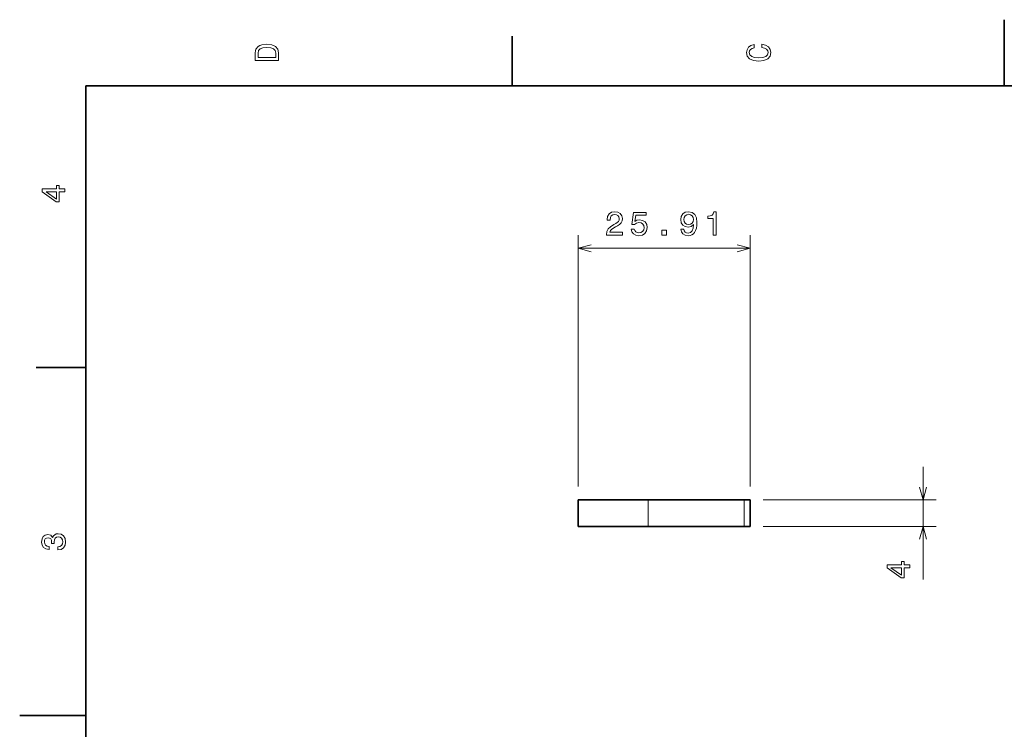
# Model space of a CAD drawing. Extents: x 0 to 296, y 0 to 210.
# Tile 4 of 8: x 0 to 149, y 103 to 210. Entities that reach past the tile are written whole.
import ezdxf

# ---------------------------------------------------------------- set-up
doc = ezdxf.new("R2010")
doc.units = 0

msp = doc.modelspace()

# ---------------------------------------------------------------- linework, layer by layer
at = {"color": 7, "lineweight": 35, "ltscale": 0.25}
for p, q in [((148.5, 200), (148.5, 210)), ((10, 105), (0, 105))]:
    msp.add_line(p, q, dxfattribs=at)
at = {"color": 7, "lineweight": 35, "ltscale": 0.1875}
for p, q in [((74.300003, 200), (74.300003, 207.5)), ((10, 157.5), (2.5, 157.5))]:
    msp.add_line(p, q, dxfattribs=at)
at = {"color": 7, "lineweight": 35}
for p, q in [((287, 200), (10, 200)), ((10, 200), (10, 10))]:
    msp.add_line(p, q, dxfattribs=at)
at = {"color": 7, "lineweight": 13}
for p, q in [((84.267372, 139.529175), (84.267372, 177.49646)), ((110.17421, 139.529175), (110.17421, 177.49646)), ((84.267372, 175.49646), (110.17421, 175.49646)), ((112.17421, 137.529175), (138.271988, 137.529175)), ((112.17421, 133.529175), (138.271988, 133.529175))]:
    msp.add_line(p, q, dxfattribs=at)
at = {"color": 7, "lineweight": 13, "ltscale": 0.425901}
msp.add_line((136.271988, 125.493149), (136.271988, 142.529175), dxfattribs=at)
at = {"color": 7, "lineweight": 35, "ltscale": 0.263415}
for p, q in [((84.267372, 137.529175), (94.803978, 137.529175)), ((84.267372, 133.529175), (94.803978, 133.529175))]:
    msp.add_line(p, q, dxfattribs=at)
at = {"color": 7, "lineweight": 35, "ltscale": 0.1}
for p, q in [((84.267372, 137.529175), (84.267372, 133.529175)), ((110.17421, 137.529175), (110.17421, 133.529175))]:
    msp.add_line(p, q, dxfattribs=at)
at = {"color": 7, "lineweight": 13, "ltscale": 0.1}
for p, q in [((94.803978, 133.529175), (94.803978, 137.529175)), ((109.271774, 137.529175), (109.271774, 133.529175))]:
    msp.add_line(p, q, dxfattribs=at)
at = {"color": 7, "lineweight": 35, "ltscale": 0.361695}
for p, q in [((94.803978, 137.529175), (109.271774, 137.529175)), ((94.803978, 133.529175), (109.271774, 133.529175))]:
    msp.add_line(p, q, dxfattribs=at)
at = {"color": 7, "lineweight": 35, "ltscale": 0.022561}
for p, q in [((109.271774, 137.529175), (110.17421, 137.529175)), ((109.271774, 133.529175), (110.17421, 133.529175))]:
    msp.add_line(p, q, dxfattribs=at)
at = {"color": 7, "lineweight": 13}
for points in [[(35.533215, 204.994965), (35.533215, 203.829971), (39.033215, 203.829971), (39.033215, 204.994965), (38.922264, 205.544678), (38.584366, 205.953171), (38.034657, 206.205338), (37.283215, 206.296112), (36.516644, 206.215424), (36.21405, 206.114563), (35.971977, 205.973343), (35.644165, 205.56485), (35.563473, 205.297562)], [(35.951801, 204.959656), (36.027451, 205.342941), (36.259438, 205.605194), (36.672985, 205.761536), (37.283215, 205.811966), (37.873272, 205.756485), (38.286816, 205.600143), (38.533936, 205.332855), (38.614628, 204.959656), (38.614628, 204.298996), (35.951801, 204.298996)], [(111.93206, 205.817017), (112.35569, 205.716141), (112.658287, 205.549713), (112.844887, 205.317734), (112.905403, 205.045395), (112.814629, 204.71759), (112.54229, 204.460388), (112.098488, 204.28891), (111.483215, 204.233429), (110.872986, 204.28891), (110.424141, 204.455338), (110.151802, 204.71254), (110.055984, 205.045395), (110.106415, 205.287476), (110.247627, 205.494247), (110.474571, 205.655624), (110.787247, 205.766571), (110.787247, 206.245682), (110.308144, 206.094391), (109.94503, 205.832138), (109.718086, 205.474075), (109.637398, 205.045395), (109.763474, 204.510818), (110.116501, 204.10231), (110.696472, 203.840057), (111.483215, 203.749283), (112.269958, 203.840057), (112.84993, 204.10231), (113.208, 204.510818), (113.329041, 205.045395), (113.233215, 205.51442), (112.965927, 205.892654), (112.527161, 206.159943), (111.93206, 206.301163)], [(6.833213, 184.02739), (6.833213, 184.481277), (5.965778, 184.481277), (5.965778, 184.98056), (5.56232, 184.98056), (5.56232, 184.481277), (3.408862, 184.481277), (3.408862, 184.022339), (5.521974, 182.489197), (5.965778, 182.489197), (5.965778, 184.02739)], [(5.56232, 182.912827), (3.993876, 184.02739), (5.56232, 184.02739)], [(88.518196, 177.49646), (90.923813, 177.49646), (90.923813, 177.930176), (89.022522, 177.930176), (89.128426, 178.167206), (89.309982, 178.363892), (89.869781, 178.721954), (90.167328, 178.87326), (90.500183, 179.090118), (90.737213, 179.342285), (90.873383, 179.639832), (90.923813, 179.977722), (90.838081, 180.401367), (90.601051, 180.734222), (90.237938, 180.94603), (89.768921, 181.021667), (89.284767, 180.935944), (88.916611, 180.698914), (88.679581, 180.320679), (88.598892, 179.821381), (88.598892, 179.750793), (89.057823, 179.750793), (89.057823, 179.791138), (89.10321, 180.134064), (89.23938, 180.38623), (89.456238, 180.547607), (89.743698, 180.603088), (90.036209, 180.552658), (90.253067, 180.426575), (90.394279, 180.229889), (90.44471, 179.982773), (90.409409, 179.750793), (90.313583, 179.554108), (90.152206, 179.382629), (89.930298, 179.231323), (89.632751, 179.069946), (89.138512, 178.757263), (88.790527, 178.424408), (88.583755, 178.020966), (88.518196, 177.511597)], [(92.234047, 178.409286), (92.345001, 177.995743), (92.592117, 177.672974), (92.955231, 177.471252), (93.419205, 177.395599), (93.928574, 177.486374), (94.326988, 177.73349), (94.579147, 178.126862), (94.674973, 178.631195), (94.589233, 179.100204), (94.34716, 179.468353), (93.968918, 179.705383), (93.479721, 179.791138), (93.101479, 179.730606), (92.808975, 179.564178), (92.95018, 180.507263), (94.483322, 180.507263), (94.483322, 180.920807), (92.612289, 180.920807), (92.334915, 179.064911), (92.738373, 179.064911), (93.030876, 179.301941), (93.404076, 179.387665), (93.726837, 179.332184), (93.973961, 179.170807), (94.130302, 178.923691), (94.185776, 178.605972), (94.130302, 178.288239), (93.968918, 178.041138), (93.721802, 177.884796), (93.404076, 177.829315), (93.13678, 177.864624), (92.930008, 177.980606), (92.778717, 178.16217), (92.703064, 178.409286)], [(99.746437, 178.363892), (99.822083, 177.965485), (100.038948, 177.657837), (100.381882, 177.466202), (100.835777, 177.395599), (101.133324, 177.430908), (101.40062, 177.521667), (101.627563, 177.678009), (101.819206, 177.899918), (101.970505, 178.177307), (102.081451, 178.520233), (102.147011, 178.913605), (102.172226, 179.367493), (102.086494, 180.078583), (101.839378, 180.598053), (101.446007, 180.910736), (100.90638, 181.021667), (100.41214, 180.930908), (100.038948, 180.688812), (99.796867, 180.315628), (99.716179, 179.846603), (99.796867, 179.362457), (100.033905, 178.994293), (100.386925, 178.762314), (100.835777, 178.686661), (101.309837, 178.782486), (101.667908, 179.074982), (101.587219, 178.515198), (101.425835, 178.116776), (101.178711, 177.879745), (100.84082, 177.804108), (100.578568, 177.839401), (100.386925, 177.950348), (100.260849, 178.126862), (100.210419, 178.363892)], [(100.205368, 179.851654), (100.255806, 180.164337), (100.397011, 180.411438), (100.618919, 180.56778), (100.90638, 180.62326), (101.203934, 180.56778), (101.430878, 180.411438), (101.572083, 180.169373), (101.627563, 179.856689), (101.572083, 179.538971), (101.430878, 179.301941), (101.198883, 179.155685), (100.891251, 179.105255), (100.613876, 179.155685), (100.397011, 179.301941), (100.255806, 179.53392)], [(104.602058, 177.49646), (105.060989, 177.49646), (105.060989, 181.021667), (104.718048, 181.021667), (104.627274, 180.71405), (104.445717, 180.507263), (104.168343, 180.38623), (103.785057, 180.345886), (103.785057, 179.987823), (104.602058, 179.987823)], [(96.872803, 177.49646), (97.568771, 177.49646), (97.568771, 178.247894), (96.872803, 178.247894)], [(5.73379, 129.979111), (5.769093, 129.979111), (6.253242, 130.059799), (6.616354, 130.296829), (6.848343, 130.670029), (6.934078, 131.164276), (6.848343, 131.688766), (6.626441, 132.082138), (6.273415, 132.334305), (5.819525, 132.425079), (5.521974, 132.384735), (5.279899, 132.273788), (5.0933, 132.092224), (4.957133, 131.850143), (4.684798, 132.177963), (4.251081, 132.293961), (3.857709, 132.218307), (3.560158, 132.00145), (3.373559, 131.648422), (3.307997, 131.164276), (3.388689, 130.710388), (3.610591, 130.362396), (3.963617, 130.135452), (4.432637, 130.059799), (4.46794, 130.059799), (4.46794, 130.508652), (4.145173, 130.548996), (3.913184, 130.680115), (3.771974, 130.891937), (3.721542, 131.189484), (3.761888, 131.451736), (3.867795, 131.643372), (4.039265, 131.759369), (4.271254, 131.804764), (4.518372, 131.759369), (4.684798, 131.638336), (4.785663, 131.426514), (4.815922, 131.139053), (4.810879, 130.942368), (5.209294, 130.942368), (5.199208, 131.189484), (5.244596, 131.507217), (5.365634, 131.744247), (5.56232, 131.885452), (5.819525, 131.935883), (6.112032, 131.880417), (6.328891, 131.734161), (6.465058, 131.502167), (6.510447, 131.194534), (6.460014, 130.876801), (6.308718, 130.644821), (6.066643, 130.498566), (5.73379, 130.443085)], [(134.271988, 127.288559), (134.271988, 127.742447), (133.404556, 127.742447), (133.404556, 128.24173), (133.001099, 128.24173), (133.001099, 127.742447), (130.847641, 127.742447), (130.847641, 127.283508), (132.960754, 125.750366), (133.404556, 125.750366), (133.404556, 127.288559)], [(133.001099, 126.173996), (131.432648, 127.288559), (133.001099, 127.288559)]]:
    msp.add_lwpolyline(points, close=True, dxfattribs=at)
for points in [[(86.199226, 176.014099), (84.267372, 175.49646), (86.199226, 174.978821)], [(108.242355, 174.978821), (110.17421, 175.49646), (108.242355, 176.014099)], [(135.754349, 139.461029), (136.271988, 137.529175), (136.789627, 139.461029)], [(136.789627, 131.597321), (136.271988, 133.529175), (135.754349, 131.597321)]]:
    msp.add_lwpolyline(points, dxfattribs=at)

doc.saveas('drawing.dxf')
